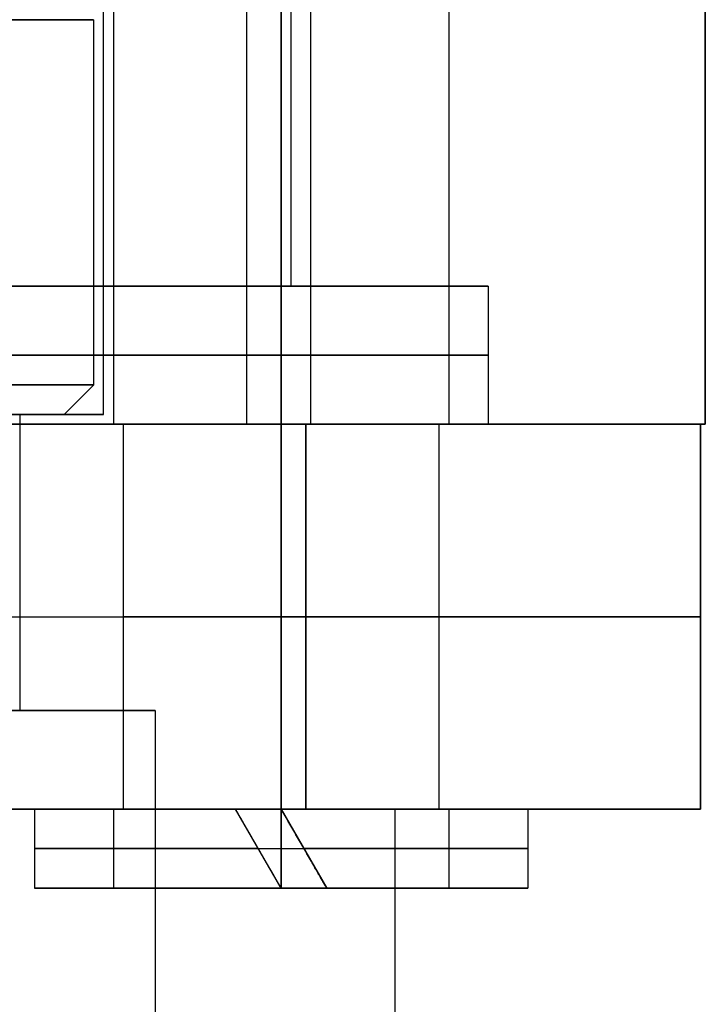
# Model space of a CAD drawing. Header units: millimetres. Extents: x 0 to 322, y -110 to 60.
# Tile 229 of 256: x 302.55 to 309.5, y -92.88 to -82.9. Entities that reach past the tile are written whole.
import ezdxf

# ---------------------------------------------------------------- set-up
doc = ezdxf.new("R2010")
doc.units = ezdxf.units.MM
doc.layers.add('Layer 01', color=7, linetype='Continuous', true_color=0x000000)

msp = doc.modelspace()

# ---------------------------------------------------------------- linework, layer by layer
at = {"layer": 'Layer 01'}
for p, q in [((303.5, -67, 3.8), (303.5, -87, 3.8)), ((303.5, -67, 33.2), (303.5, -87, 33.2)), ((306.9, -67, 3.8), (306.9, -87, 3.8)), ((306.9, -67, 33.2), (306.9, -87, 33.2)), ((309.5, -67, 18.5), (309.5, -87, 18.5)), ((305.3, -74.1, 18.5), (305.3, -85.6, 18.5)), ((304.85, -75.9, 18.5), (304.85, -87, 18.5)), ((303.4, -86.9, 18.5), (303.4, -78.7, 18.5)), ((302.64, -82.9, 16.5228), (303.1464, -82.9, 16.5228)), ((303.3, -86.6, 18.5), (303.3, -82.9, 18.5)), ((305.3, -85.6, 18.5), (307.3, -85.6, 18.5)), ((307.3, -85.6, 18.5), (307.3, -87, 18.5)), ((303, -86.9, 18.5), (303.3, -86.6, 18.5)), ((302.55, -86.9, 18.5), (302.55, -89.9, 18.5)), ((303.3973, -86.9, 18.7624), (302.9972, -86.9, 18.7624)), ((303.6, -87, 3.8), (303.6, -90.9, 3.8)), ((303.6, -87, 33.2), (303.6, -90.9, 33.2)), ((309.45, -87, 18.5), (304.85, -87, 18.5)), ((306.8, -87, 3.8), (306.8, -90.9, 3.8)), ((306.8, -87, 33.2), (306.8, -90.9, 33.2)), ((307.3, -87, 18.5), (309.5, -87, 18.5)), ((309.45, -87, 18.5), (309.45, -90.9, 18.5)), ((275.55, -88.95, -0.45), (305.45, -88.95, -0.45)), ((275.55, -88.95, 37.45), (305.45, -88.95, 37.45)), ((309.45, -88.95, 3.55), (309.45, -88.95, 33.45)), ((302.55, -89.9, 18.5119), (303.925, -89.9, 18.5119)), ((303.925, -89.9, 18.5), (303.925, -109.9, 18.5)), ((302.7, -90.9, 3.8), (302.7, -91.7, 3.8)), ((302.7, -90.9, 3.8), (303.5, -90.9, 3.8)), ((302.7, -90.9, 33.2), (302.7, -91.7, 33.2)), ((302.7, -90.9, 33.2), (303.5, -90.9, 33.2)), ((303.5, -90.9, 3.8), (303.5, -91.7, 3.8)), ((303.5, -90.9, 33.2), (303.5, -91.7, 33.2)), ((305.2, -91.7, 5.868), (304.7381, -90.9, 5.868)), ((305.2, -91.7, 35.268), (304.7381, -90.9, 35.268)), ((305.0997, -90.9, 1.302), (305.0997, -90.9, 2.103)), ((305.0997, -90.9, 30.702), (305.0997, -90.9, 31.503)), ((305.2, -90.9, 5.868), (305.6619, -91.7, 5.868)), ((305.2, -90.9, 35.268), (305.6619, -91.7, 35.268)), ((306.356, -94.835, 18.5), (306.356, -90.9, 18.5)), ((309.45, -90.9, 18.5), (306.356, -90.9, 18.5)), ((306.9, -90.9, 3.8), (306.9, -91.7, 3.8)), ((306.9, -90.9, 3.8), (307.7, -90.9, 3.8)), ((306.9, -90.9, 33.2), (306.9, -91.7, 33.2)), ((306.9, -90.9, 33.2), (307.7, -90.9, 33.2)), ((307.7, -90.9, 3.8), (307.7, -91.7, 3.8)), ((307.7, -90.9, 33.2), (307.7, -91.7, 33.2)), ((304.9691, -91.3, 5.4842), (304.9691, -91.3, 6.2893)), ((304.9691, -91.3, 34.8842), (304.9691, -91.3, 35.6893)), ((305.4309, -91.3, 5.4842), (305.4309, -91.3, 6.2893)), ((305.4309, -91.3, 34.8842), (305.4309, -91.3, 35.6893)), ((302.7, -91.7, 3.8), (303.5, -91.7, 3.8)), ((302.7, -91.7, 33.2), (303.5, -91.7, 33.2)), ((305.3003, -91.7, 1.302), (305.3003, -91.7, 2.103)), ((305.3003, -91.7, 30.702), (305.3003, -91.7, 31.503)), ((306.9, -91.7, 3.8), (307.7, -91.7, 3.8)), ((306.9, -91.7, 33.2), (307.7, -91.7, 33.2))]:
    msp.add_line(p, q, dxfattribs=at)
at = {"layer": 'Layer 01', "extrusion": (-3.34477e-11, 1, -6.19649e-11)}
msp.add_arc((-290.5, 18.5, -82.9), 12.3, 138.18969, 265.33666, dxfattribs=at)
at = {"layer": 'Layer 01', "extrusion": (-5.3707e-12, -1, 6.85348e-11)}
msp.add_arc((290.5, 18.5, 82.9), 12.8, 274.4808, 43.472, dxfattribs=at)
at = {"layer": 'Layer 01', "extrusion": (0, 1, -4.80096e-16)}
msp.add_arc((-290.5, 18.5, -85.6), 14.8, 90, 270, dxfattribs=at)
at = {"layer": 'Layer 01', "extrusion": (0, -1, -4.22942e-16)}
msp.add_arc((290.5, 18.5, 85.6), 16.8, 270, 90, dxfattribs=at)
at = {"layer": 'Layer 01', "extrusion": (0, -1, 0)}
for centre, radius, start, end in [((290.5, 18.5, 86.3), 16.8, 270, 90), ((290.5, 18.5, 86.9), 11.95, 274.80024, 90), ((305.2, 3.8, 87), 1.6, 90, 270), ((305.2, 33.2, 87), 1.6, 90, 270), ((305.2, 3.8, 87), 1.6, 270, 90), ((305.2, 33.2, 87), 1.6, 270, 90), ((305.5, 3.5, 87), 4, 270, 0), ((305.5, 33.5, 87), 4, 0, 90), ((305.2, 3.8, 88.95), 1.6, 90, 270), ((305.2, 33.2, 88.95), 1.6, 90, 270), ((305.2, 3.8, 88.95), 1.6, 270, 90), ((305.2, 33.2, 88.95), 1.6, 270, 90), ((290.5, 18.5, 89.9), 13.425, 273.4163, 90), ((290.5, 18.5, 90.9), 15.8559, 270, 90), ((305.2, 3.8, 90.9), 2.5, 100.64668, 270), ((305.2, 33.2, 90.9), 2.5, 100.64668, 270), ((305.2, 3.8, 90.9), 1.7, 105.76511, 270), ((305.2, 33.2, 90.9), 1.7, 105.76511, 270), ((305.2, 3.8, 90.9), 1.7, 270, 90), ((305.2, 3.8, 90.9), 2.5, 270, 90), ((305.2, 33.2, 90.9), 1.7, 270, 90), ((305.2, 33.2, 90.9), 2.5, 270, 90), ((305.2, 3.8, 91.3), 2.5, 95.30031, 270), ((305.2, 33.2, 91.3), 2.5, 95.30031, 270), ((305.2, 3.8, 91.3), 1.7, 97.80761, 270), ((305.2, 33.2, 91.3), 1.7, 97.80761, 270), ((305.2, 3.8, 91.3), 1.7, 270, 82.19239), ((305.2, 3.8, 91.3), 2.5, 270, 84.69969), ((305.2, 33.2, 91.3), 1.7, 270, 82.19239), ((305.2, 33.2, 91.3), 2.5, 270, 84.69969), ((305.2, 3.8, 91.7), 2.5, 270, 79.35332), ((305.2, 33.2, 91.7), 2.5, 270, 79.35332)]:
    msp.add_arc(centre, radius, start, end, dxfattribs=at)
at = {"layer": 'Layer 01', "extrusion": (1.40644e-17, 1, 7.87352e-12)}
msp.add_arc((-290.5, 18.5, -86.6), 12.8, 90, 265.5192, dxfattribs=at)
at = {"layer": 'Layer 01', "extrusion": (1.77529e-26, 1, -3.50666e-11)}
msp.add_arc((-290.5, 18.5, -86.9), 12.5, 90, 265.41143, dxfattribs=at)
at = {"layer": 'Layer 01', "extrusion": (4.15294e-17, 1, 8.31312e-11)}
msp.add_arc((-290.5, 18.5, -86.9), 12.05, 90, 265.23969, dxfattribs=at)
at = {"layer": 'Layer 01', "extrusion": (0, 1, 0)}
for centre, radius, start, end in [((-290.5, 18.5, -86.9), 12.9, 101.17454, 266.44449), ((-290.5, 18.5, -87), 16.8, 90, 270), ((-290.5, 18.5, -87), 14.35, 90, 270), ((-305.2, 3.8, -87), 1.7, 270, 90), ((-305.2, 33.2, -87), 1.7, 270, 90), ((-305.2, 3.8, -87), 1.7, 90, 270), ((-305.2, 33.2, -87), 1.7, 90, 270), ((-305.45, 33.45, -87), 4, 90, 180), ((-305.45, 3.55, -87), 4, 180, 270), ((-305.45, 3.55, -88.95), 4, 180, 270), ((-305.45, 33.45, -88.95), 4, 90, 180), ((-305.2, 3.8, -90.9), 1.6, 270, 90), ((-305.2, 33.2, -90.9), 1.6, 270, 90), ((-305.2, 3.8, -90.9), 1.6, 90, 270), ((-305.2, 33.2, -90.9), 1.6, 90, 270), ((-305.45, 3.55, -90.9), 4, 180, 270), ((-305.45, 33.45, -90.9), 4, 90, 180), ((-305.2, 3.8, -91.7), 2.5, 270, 90), ((-305.2, 33.2, -91.7), 2.5, 270, 90), ((-305.2, 3.8, -91.7), 1.7, 270, 90), ((-305.2, 33.2, -91.7), 1.7, 270, 90), ((-305.2, 3.8, -91.7), 1.7, 105.76511, 270), ((-305.2, 33.2, -91.7), 1.7, 105.76511, 270)]:
    msp.add_arc(centre, radius, start, end, dxfattribs=at)
at = {"layer": 'Layer 01', "extrusion": (3.91909e-17, 1, -5.89011e-16)}
msp.add_arc((-290.5, 18.5, -89.9), 12.05, 90, 266.19333, dxfattribs=at)
at = {"layer": 'Layer 01'}
for points in [[(305.2, -87, 5.5), (305.2, -77, 5.5), (305.2, -67, 5.5)], [(305.2, -67, 2.1), (305.2, -77, 2.1), (305.2, -87, 2.1)], [(305.2, -87, 34.9), (305.2, -77, 34.9), (305.2, -67, 34.9)], [(305.2, -67, 31.5), (305.2, -77, 31.5), (305.2, -87, 31.5)], [(305.5, -87, 37.5), (305.5, -77, 37.5), (305.5, -67, 37.5)], [(305.5, -87, -0.5), (305.5, -77, -0.5), (305.5, -67, -0.5)], [(309.5, -87, 33.5), (309.5, -77, 33.5), (309.5, -67, 33.5)], [(309.5, -67, 3.5), (309.5, -77, 3.5), (309.5, -87, 3.5)], [(275.5, -87, -0.5), (290.5, -87, -0.5), (305.5, -87, -0.5)], [(305.5, -87, 37.5), (290.5, -87, 37.5), (275.5, -87, 37.5)], [(305.45, -87, -0.45), (290.5, -87, -0.45), (275.55, -87, -0.45)], [(275.55, -87, 37.45), (290.5, -87, 37.45), (305.45, -87, 37.45)], [(305.2, -90.9, 5.4), (305.2, -88.95, 5.4), (305.2, -87, 5.4)], [(305.2, -87, 2.2), (305.2, -88.95, 2.2), (305.2, -90.9, 2.2)], [(305.2, -90.9, 34.8), (305.2, -88.95, 34.8), (305.2, -87, 34.8)], [(305.2, -87, 31.6), (305.2, -88.95, 31.6), (305.2, -90.9, 31.6)], [(305.45, -90.9, -0.45), (305.45, -88.95, -0.45), (305.45, -87, -0.45)], [(305.45, -87, 37.45), (305.45, -88.95, 37.45), (305.45, -90.9, 37.45)], [(309.45, -87, 33.45), (309.45, -87, 18.5), (309.45, -87, 3.55)], [(309.45, -90.9, 33.45), (309.45, -88.95, 33.45), (309.45, -87, 33.45)], [(309.45, -87, 3.55), (309.45, -88.95, 3.55), (309.45, -90.9, 3.55)], [(309.5, -87, 3.5), (309.5, -87, 18.5), (309.5, -87, 33.5)], [(275.55, -90.9, -0.45), (290.5, -90.9, -0.45), (305.45, -90.9, -0.45)], [(305.45, -90.9, 37.45), (290.5, -90.9, 37.45), (275.55, -90.9, 37.45)], [(304.7381, -90.9, 5.4361), (304.7381, -90.9, 5.8465), (304.7381, -90.9, 6.257)], [(304.7381, -90.9, 34.8361), (304.7381, -90.9, 35.2465), (304.7381, -90.9, 35.657)], [(305.2, -91.7, 2.1), (305.2, -91.3, 2.1), (305.2, -90.9, 2.1)], [(305.2, -90.9, 1.3), (305.2, -91.3, 1.3), (305.2, -91.7, 1.3)], [(305.2, -90.9, 6.3), (305.2, -90.9, 5.9), (305.2, -90.9, 5.5)], [(305.2, -91.7, 31.5), (305.2, -91.3, 31.5), (305.2, -90.9, 31.5)], [(305.2, -90.9, 30.7), (305.2, -91.3, 30.7), (305.2, -91.7, 30.7)], [(305.2, -90.9, 35.7), (305.2, -90.9, 35.3), (305.2, -90.9, 34.9)], [(309.45, -90.9, 3.55), (309.45, -90.9, 18.5), (309.45, -90.9, 33.45)], [(305.2, -91.7, 5.5), (305.2, -91.7, 5.9), (305.2, -91.7, 6.3)], [(305.2, -91.7, 34.9), (305.2, -91.7, 35.3), (305.2, -91.7, 35.7)], [(305.6619, -91.7, 6.257), (305.6619, -91.7, 5.8465), (305.6619, -91.7, 5.4361)], [(305.6619, -91.7, 35.657), (305.6619, -91.7, 35.2465), (305.6619, -91.7, 34.8361)]]:
    msp.add_open_spline(points, degree=2, dxfattribs=at)
for points, weights in [([(305.2, -91.7, 6.3), (305.0449, -91.4314, 6.3), (304.8905, -91.164, 6.2856), (304.7381, -90.9, 6.257)], [1, 0.997124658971, 0.997124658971, 1]), ([(305.2, -91.7, 5.5), (305.0436, -91.4291, 5.5), (304.8887, -91.1607, 5.4785), (304.7381, -90.9, 5.4361)], [1, 0.9937008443, 0.9937008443, 1]), ([(305.2, -91.7, 35.7), (305.0449, -91.4314, 35.7), (304.8905, -91.164, 35.6856), (304.7381, -90.9, 35.657)], [1, 0.997124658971, 0.997124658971, 1]), ([(305.2, -91.7, 34.9), (305.0436, -91.4291, 34.9), (304.8887, -91.1607, 34.8785), (304.7381, -90.9, 34.8361)], [1, 0.9937008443, 0.9937008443, 1]), ([(305.6619, -91.7, 6.257), (305.5095, -91.436, 6.2856), (305.3551, -91.1686, 6.3), (305.2, -90.9, 6.3)], [1, 0.997124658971, 0.997124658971, 1]), ([(305.2, -90.9, 5.5), (305.3564, -91.1709, 5.5), (305.5113, -91.4393, 5.4785), (305.6619, -91.7, 5.4361)], [1, 0.9937008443, 0.9937008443, 1]), ([(305.6619, -91.7, 35.657), (305.5095, -91.436, 35.6856), (305.3551, -91.1686, 35.7), (305.2, -90.9, 35.7)], [1, 0.997124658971, 0.997124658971, 1]), ([(305.2, -90.9, 34.9), (305.3564, -91.1709, 34.9), (305.5113, -91.4393, 34.8785), (305.6619, -91.7, 34.8361)], [1, 0.9937008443, 0.9937008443, 1])]:
    msp.add_rational_spline(points, weights, degree=3, dxfattribs=at)

doc.saveas('drawing.dxf')
